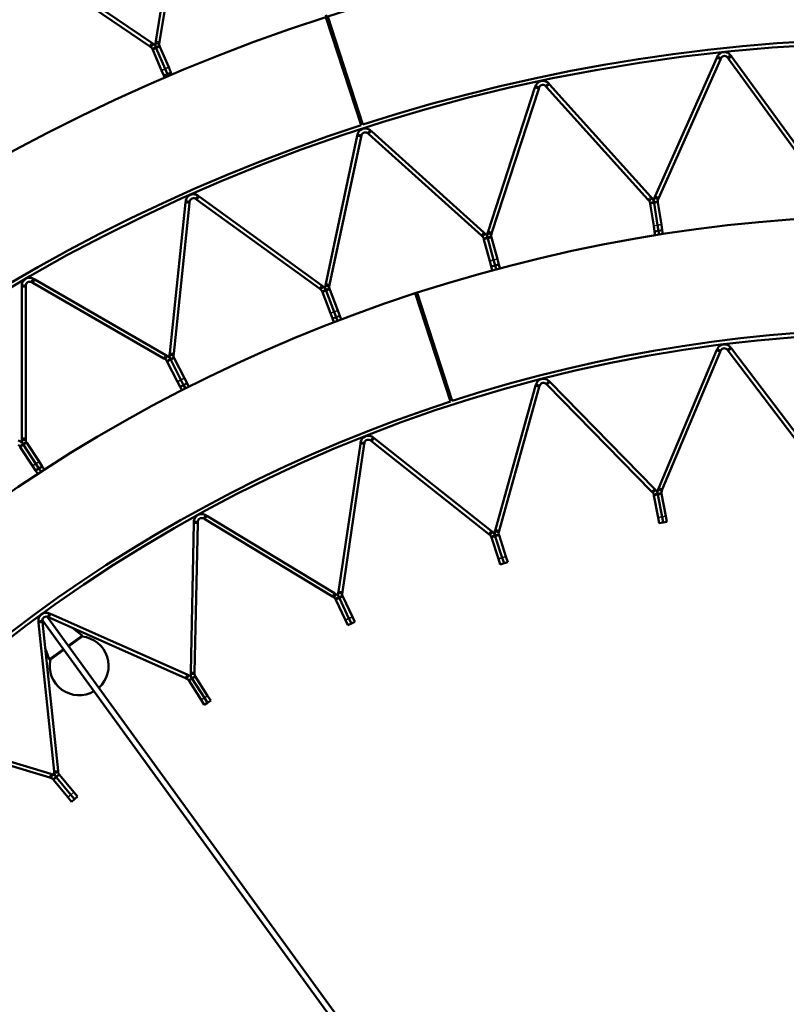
# Model space of a CAD drawing. Header units: millimetres. Extents: x 158 to 1353, y 392 to 3696.
# Tile 11 of 35: x 529 to 724, y 1193 to 1444. Entities that reach past the tile are written whole.
import ezdxf

# ---------------------------------------------------------------- set-up
doc = ezdxf.new("R2010")
doc.units = ezdxf.units.MM
doc.layers.add('Visible (ISO)', color=7, linetype='Continuous', lineweight=50)
doc.layers.add('Visible Narrow (ISO)', color=7, linetype='Continuous', lineweight=35)

msp = doc.modelspace()

# ---------------------------------------------------------------- linework, layer by layer
at = {"layer": 'Visible (ISO)'}
for p, q in [((563.43, 1438.91), (569.81, 1477.34)), ((570.8, 1477.18), (564.42, 1438.74)), ((561.85, 1437.64), (529.66, 1459.59)), ((530.22, 1460.42), (562.41, 1438.47)), ((606.74, 1445.67), (608.59, 1439.96)), ((606.74, 1445.67), (608.59, 1439.96)), ((615.73, 1417.5), (606.76, 1445.08)), ((607.27, 1445.24), (616.21, 1417.66)), ((562.78, 1438.22), (562.41, 1438.47)), ((562.78, 1438.22), (562.46, 1437.75)), ((563.43, 1438.91), (563.36, 1438.46)), ((563.36, 1438.46), (563.91, 1438.37)), ((563.91, 1438.37), (564.34, 1438.3)), ((564.34, 1438.3), (564.42, 1438.74)), ((609.21, 1438.06), (608.59, 1439.96)), ((608.59, 1439.96), (609.21, 1438.06)), ((609.06, 1438.01), (609.21, 1438.06)), ((609.21, 1438.06), (609.56, 1438.17)), ((561.85, 1437.64), (562.22, 1437.39)), ((562.46, 1437.75), (562.22, 1437.39)), ((562.98, 1437.13), (562.57, 1436.96)), ((562.57, 1436.96), (562.67, 1436.72)), ((564.91, 1431.48), (562.67, 1436.72)), ((563.49, 1437.35), (562.98, 1437.13)), ((563.49, 1437.35), (564.01, 1437.57)), ((563.49, 1437.35), (563.59, 1437.12)), ((563.59, 1437.12), (563.49, 1437.35)), ((565.83, 1431.88), (563.59, 1437.12)), ((563.59, 1437.12), (565.83, 1431.88)), ((564.01, 1437.57), (564.41, 1437.74)), ((564.51, 1437.51), (564.41, 1437.74)), ((564.51, 1437.51), (566.75, 1432.27)), ((690.66, 1399.42), (706.34, 1434.65)), ((707.26, 1434.24), (691.57, 1399.01)), ((706.48, 1434.96), (706.34, 1434.65)), ((706.48, 1434.96), (706.99, 1434.73)), ((706.99, 1434.73), (707.39, 1434.55)), ((707.26, 1434.24), (707.39, 1434.55)), ((709.47, 1434.99), (709.12, 1434.73)), ((709.12, 1434.73), (709.32, 1434.46)), ((731.98, 1403.26), (709.32, 1434.46)), ((709.93, 1435.32), (709.47, 1434.99)), ((710.12, 1435.05), (709.93, 1435.32)), ((710.12, 1435.05), (732.79, 1403.85)), ((565.49, 1430.14), (564.91, 1431.48)), ((565.49, 1430.14), (566.41, 1430.53)), ((566.41, 1430.53), (565.83, 1431.88)), ((565.83, 1431.88), (566.41, 1430.53)), ((566.41, 1430.53), (567.33, 1430.92)), ((566.41, 1430.53), (566.63, 1430.01)), ((566.41, 1430.53), (566.63, 1430.01)), ((566.75, 1432.27), (567.33, 1430.92)), ((567.55, 1430.4), (567.33, 1430.92)), ((565.71, 1429.62), (565.49, 1430.14)), ((663.53, 1428.16), (663.11, 1427.78)), ((663.76, 1427.9), (663.53, 1428.16)), ((663.76, 1427.9), (689.56, 1399.24)), ((648.12, 1390.44), (660.04, 1427.11)), ((660.99, 1426.8), (649.07, 1390.13)), ((660.14, 1427.44), (660.04, 1427.11)), ((660.14, 1427.44), (660.67, 1427.26)), ((660.67, 1427.26), (661.09, 1427.13)), ((660.99, 1426.8), (661.09, 1427.13)), ((663.11, 1427.78), (662.79, 1427.49)), ((662.79, 1427.49), (663.01, 1427.24)), ((688.82, 1398.58), (663.01, 1427.24)), ((617.76, 1415.76), (617.47, 1415.44)), ((617.47, 1415.44), (617.72, 1415.21)), ((618.14, 1416.18), (617.76, 1415.76)), ((618.39, 1415.95), (618.14, 1416.18)), ((618.39, 1415.95), (647.05, 1390.15)), ((606.75, 1377.06), (614.77, 1414.78)), ((615.75, 1414.57), (607.73, 1376.85)), ((614.84, 1415.11), (614.77, 1414.78)), ((614.84, 1415.11), (615.39, 1414.99)), ((615.39, 1414.99), (615.82, 1414.9)), ((615.75, 1414.57), (615.82, 1414.9)), ((646.38, 1389.41), (617.72, 1415.21)), ((567.01, 1359.43), (571.05, 1397.78)), ((571.08, 1398.12), (571.05, 1397.78)), ((571.08, 1398.12), (571.64, 1398.06)), ((571.64, 1398.06), (572.08, 1398.01)), ((572.04, 1397.68), (572.08, 1398.01)), ((573.92, 1399.07), (573.66, 1398.72)), ((573.66, 1398.72), (573.93, 1398.52)), ((574.25, 1399.53), (573.92, 1399.07)), ((605.13, 1375.85), (573.93, 1398.52)), ((574.52, 1399.33), (574.25, 1399.53)), ((574.52, 1399.33), (605.72, 1376.66)), ((688.82, 1398.58), (689.1, 1398.26)), ((689.43, 1398.55), (689.1, 1398.26)), ((689.78, 1397.82), (689.35, 1397.75)), ((689.35, 1397.75), (689.38, 1397.51)), ((689.85, 1398.93), (689.43, 1398.55)), ((689.85, 1398.93), (689.56, 1399.24)), ((690.34, 1397.9), (689.78, 1397.82)), ((690.34, 1397.9), (690.89, 1397.99)), ((690.34, 1397.9), (690.37, 1397.67)), ((690.37, 1397.67), (690.34, 1397.9)), ((690.66, 1399.42), (690.48, 1399.03)), ((690.48, 1399.03), (691, 1398.8)), ((690.89, 1397.99), (691.32, 1398.06)), ((691, 1398.8), (691.4, 1398.62)), ((691.36, 1397.83), (691.32, 1398.06)), ((691.36, 1397.83), (692.25, 1392.19)), ((691.4, 1398.62), (691.57, 1399.01)), ((572.04, 1397.68), (568.01, 1359.32)), ((690.28, 1391.88), (689.38, 1397.51)), ((691.27, 1392.03), (690.37, 1397.67)), ((690.37, 1397.67), (691.27, 1392.03)), ((648.12, 1390.44), (647.99, 1390.03)), ((690.51, 1390.43), (690.28, 1391.88)), ((690.51, 1390.43), (691.49, 1390.59)), ((690.66, 1389.45), (690.51, 1390.43)), ((691.49, 1390.59), (691.27, 1392.03)), ((691.27, 1392.03), (691.49, 1390.59)), ((691.49, 1390.59), (692.48, 1390.74)), ((691.49, 1390.59), (691.65, 1389.6)), ((691.49, 1390.59), (691.65, 1389.6)), ((692.25, 1392.19), (692.48, 1390.74)), ((692.64, 1389.76), (692.48, 1390.74)), ((646.38, 1389.41), (646.7, 1389.12)), ((646.99, 1389.45), (646.7, 1389.12)), ((647.36, 1389.86), (646.99, 1389.45)), ((647.42, 1388.75), (646.99, 1388.64)), ((646.99, 1388.64), (647.05, 1388.41)), ((647.36, 1389.86), (647.05, 1390.15)), ((648.53, 1382.9), (647.05, 1388.41)), ((647.96, 1388.9), (647.42, 1388.75)), ((647.96, 1388.9), (648.5, 1389.04)), ((647.96, 1388.9), (648.02, 1388.67)), ((648.02, 1388.67), (647.96, 1388.9)), ((647.99, 1390.03), (648.52, 1389.86)), ((649.5, 1383.16), (648.02, 1388.67)), ((648.02, 1388.67), (649.5, 1383.16)), ((648.5, 1389.04), (648.92, 1389.15)), ((648.52, 1389.86), (648.94, 1389.72)), ((648.99, 1388.93), (648.92, 1389.15)), ((648.94, 1389.72), (649.07, 1390.13)), ((648.99, 1388.93), (650.46, 1383.41)), ((648.91, 1381.48), (648.53, 1382.9)), ((649.88, 1381.74), (649.5, 1383.16)), ((649.5, 1383.16), (649.88, 1381.74)), ((650.46, 1383.41), (650.84, 1382)), ((648.91, 1381.48), (649.88, 1381.74)), ((649.17, 1380.52), (648.91, 1381.48)), ((649.88, 1381.74), (650.84, 1382)), ((649.88, 1381.74), (650.13, 1380.78)), ((649.88, 1381.74), (650.13, 1380.78)), ((651.1, 1381.04), (650.84, 1382)), ((532.05, 1377.89), (531.83, 1377.51)), ((532.33, 1378.38), (532.05, 1377.89)), ((532.63, 1378.21), (532.33, 1378.38)), ((532.63, 1378.21), (566.03, 1358.92)), ((529.33, 1376.64), (529.89, 1376.64)), ((529.33, 1376.64), (529.33, 1376.3)), ((529.33, 1337.74), (529.33, 1376.3)), ((529.89, 1376.64), (530.33, 1376.64)), ((530.33, 1376.3), (530.33, 1376.64)), ((530.33, 1376.3), (530.33, 1337.74)), ((531.83, 1377.51), (532.13, 1377.34)), ((565.53, 1358.06), (532.13, 1377.34)), ((605.13, 1375.85), (605.48, 1375.6)), ((605.73, 1375.96), (605.48, 1375.6)), ((606.06, 1376.41), (605.72, 1376.66)), ((606.06, 1376.41), (605.73, 1375.96)), ((606.23, 1375.31), (605.82, 1375.15)), ((606.75, 1375.51), (606.23, 1375.31)), ((606.75, 1377.06), (606.67, 1376.64)), ((606.67, 1376.64), (607.21, 1376.52)), ((606.75, 1375.51), (607.28, 1375.71)), ((606.75, 1375.51), (606.84, 1375.29)), ((606.84, 1375.29), (606.75, 1375.51)), ((608.88, 1369.96), (606.84, 1375.29)), ((606.84, 1375.29), (608.88, 1369.96)), ((607.21, 1376.52), (607.64, 1376.43)), ((607.28, 1375.71), (607.69, 1375.87)), ((607.64, 1376.43), (607.73, 1376.85)), ((607.77, 1375.65), (607.69, 1375.87)), ((607.77, 1375.65), (609.82, 1370.32)), ((605.82, 1375.15), (605.91, 1374.93)), ((607.95, 1369.6), (605.91, 1374.93)), ((638.5, 1347.09), (629.52, 1374.67)), ((630.03, 1374.83), (638.98, 1347.25)), ((609.82, 1370.32), (610.34, 1368.95)), ((608.48, 1368.23), (607.95, 1369.6)), ((608.48, 1368.23), (609.41, 1368.59)), ((608.83, 1367.3), (608.48, 1368.23)), ((609.41, 1368.59), (608.88, 1369.96)), ((608.88, 1369.96), (609.41, 1368.59)), ((609.41, 1368.59), (610.34, 1368.95)), ((609.41, 1368.59), (609.77, 1367.66)), ((609.41, 1368.59), (609.77, 1367.66)), ((610.7, 1368.02), (610.34, 1368.95)), ((691.56, 1325.05), (706.3, 1360.11)), ((706.43, 1360.43), (706.3, 1360.11)), ((706.43, 1360.43), (706.94, 1360.21)), ((706.94, 1360.21), (707.35, 1360.04)), ((709.42, 1360.52), (709.07, 1360.26)), ((709.07, 1360.26), (709.28, 1359.98)), ((709.87, 1360.86), (709.42, 1360.52)), ((710.07, 1360.59), (709.87, 1360.86)), ((710.07, 1360.59), (733.07, 1330.29)), ((565.53, 1358.06), (565.89, 1357.84)), ((566.11, 1358.23), (565.89, 1357.84)), ((566.39, 1358.71), (566.03, 1358.92)), ((566.39, 1358.71), (566.11, 1358.23)), ((566.68, 1357.63), (566.29, 1357.43)), ((567.18, 1357.89), (566.68, 1357.63)), ((567.01, 1359.43), (566.97, 1359)), ((566.97, 1359), (567.53, 1358.94)), ((567.18, 1357.89), (567.68, 1358.14)), ((567.18, 1357.89), (567.28, 1357.68)), ((567.28, 1357.68), (567.18, 1357.89)), ((569.87, 1352.59), (567.28, 1357.68)), ((567.28, 1357.68), (569.87, 1352.59)), ((567.53, 1358.94), (567.96, 1358.9)), ((567.68, 1358.14), (568.07, 1358.34)), ((567.96, 1358.9), (568.01, 1359.32)), ((568.17, 1358.13), (568.07, 1358.34)), ((568.17, 1358.13), (570.77, 1353.05)), ((707.22, 1359.72), (692.48, 1324.66)), ((707.22, 1359.72), (707.35, 1360.04)), ((732.27, 1329.69), (709.28, 1359.98)), ((566.29, 1357.43), (566.39, 1357.22)), ((568.98, 1352.14), (566.39, 1357.22)), ((570.54, 1351.29), (569.87, 1352.59)), ((569.87, 1352.59), (570.54, 1351.29)), ((570.77, 1353.05), (571.43, 1351.74)), ((569.65, 1350.83), (568.98, 1352.14)), ((569.65, 1350.83), (570.54, 1351.29)), ((570.1, 1349.94), (569.65, 1350.83)), ((570.54, 1351.29), (571.43, 1351.74)), ((570.54, 1351.29), (570.99, 1350.4)), ((570.54, 1351.29), (570.99, 1350.4)), ((571.88, 1350.85), (571.43, 1351.74)), ((649.95, 1314.44), (660.18, 1351.07)), ((661.14, 1350.8), (650.92, 1314.17)), ((660.27, 1351.4), (660.18, 1351.07)), ((660.27, 1351.4), (660.81, 1351.25)), ((660.81, 1351.25), (661.24, 1351.13)), ((661.14, 1350.8), (661.24, 1351.13)), ((663.23, 1351.87), (662.91, 1351.56)), ((662.91, 1351.56), (663.15, 1351.32)), ((689.76, 1324.15), (663.15, 1351.32)), ((663.63, 1352.26), (663.23, 1351.87)), ((663.87, 1352.02), (663.63, 1352.26)), ((663.87, 1352.02), (690.48, 1324.84)), ((529.33, 1337.74), (529.33, 1337.31)), ((530.33, 1337.31), (530.33, 1337.74)), ((618.83, 1337.94), (618.48, 1337.5)), ((619.1, 1337.72), (618.83, 1337.94)), ((619.1, 1337.72), (648.91, 1314.1)), ((528.79, 1336.96), (528.41, 1337.14)), ((529.19, 1335.92), (528.82, 1335.68)), ((528.82, 1335.68), (528.95, 1335.48)), ((532.06, 1330.7), (528.95, 1335.48)), ((529.66, 1336.22), (529.19, 1335.92)), ((529.33, 1337.31), (529.89, 1337.31)), ((529.66, 1336.22), (530.13, 1336.53)), ((529.66, 1336.22), (529.79, 1336.03)), ((529.79, 1336.03), (529.66, 1336.22)), ((532.89, 1331.24), (529.79, 1336.03)), ((529.79, 1336.03), (532.89, 1331.24)), ((529.89, 1337.31), (530.33, 1337.31)), ((530.13, 1336.53), (530.5, 1336.77)), ((530.62, 1336.57), (530.5, 1336.77)), ((530.62, 1336.57), (533.73, 1331.78)), ((610.01, 1298.7), (615.56, 1336.32)), ((616.55, 1336.18), (610.99, 1298.55)), ((615.61, 1336.66), (615.56, 1336.32)), ((615.61, 1336.66), (616.17, 1336.58)), ((616.17, 1336.58), (616.6, 1336.51)), ((616.55, 1336.18), (616.6, 1336.51)), ((618.48, 1337.5), (618.21, 1337.15)), ((618.21, 1337.15), (618.48, 1336.94)), ((648.28, 1313.32), (618.48, 1336.94)), ((532.85, 1329.47), (532.06, 1330.7)), ((532.85, 1329.47), (533.69, 1330.01)), ((533.69, 1330.01), (532.89, 1331.24)), ((532.89, 1331.24), (533.69, 1330.01)), ((533.69, 1330.01), (534.53, 1330.56)), ((533.69, 1330.01), (534.23, 1329.18)), ((533.69, 1330.01), (534.23, 1329.18)), ((533.73, 1331.78), (534.53, 1330.56)), ((535.07, 1329.72), (534.53, 1330.56)), ((533.4, 1328.63), (532.85, 1329.47)), ((691.56, 1325.05), (691.41, 1324.69)), ((689.76, 1324.15), (690.04, 1323.87)), ((690.35, 1324.17), (690.04, 1323.87)), ((690.74, 1323.44), (690.3, 1323.35)), ((690.3, 1323.35), (690.34, 1323.15)), ((691.41, 1317.53), (690.34, 1323.15)), ((690.75, 1324.57), (690.35, 1324.17)), ((690.75, 1324.57), (690.48, 1324.84)), ((691.29, 1323.54), (690.74, 1323.44)), ((691.29, 1323.54), (691.84, 1323.65)), ((691.29, 1323.54), (691.33, 1323.33)), ((691.33, 1323.33), (691.29, 1323.54)), ((692.4, 1317.71), (691.33, 1323.33)), ((691.33, 1323.33), (692.4, 1317.71)), ((691.41, 1324.69), (691.92, 1324.47)), ((691.84, 1323.65), (692.27, 1323.73)), ((691.92, 1324.47), (692.33, 1324.3)), ((692.31, 1323.52), (692.27, 1323.73)), ((692.31, 1323.52), (693.38, 1317.9)), ((692.33, 1324.3), (692.48, 1324.66)), ((575.9, 1317.63), (575.67, 1317.25)), ((576.19, 1318.11), (575.9, 1317.63)), ((576.48, 1317.93), (576.19, 1318.11)), ((576.48, 1317.93), (609.01, 1298.23)), ((691.69, 1316.09), (691.41, 1317.53)), ((692.67, 1316.28), (692.4, 1317.71)), ((692.4, 1317.71), (692.67, 1316.28)), ((693.38, 1317.9), (693.65, 1316.46)), ((572.35, 1278.07), (573.14, 1316.1)), ((573.15, 1316.44), (573.14, 1316.1)), ((573.15, 1316.44), (573.71, 1316.43)), ((574.14, 1316.08), (573.35, 1278.05)), ((573.71, 1316.43), (574.15, 1316.42)), ((574.14, 1316.08), (574.15, 1316.42)), ((575.67, 1317.25), (575.96, 1317.08)), ((608.49, 1297.37), (575.96, 1317.08)), ((691.69, 1316.09), (692.67, 1316.28)), ((692.67, 1316.28), (693.65, 1316.46)), ((648.28, 1313.32), (648.59, 1313.07)), ((648.86, 1313.42), (648.59, 1313.07)), ((649.21, 1313.86), (648.86, 1313.42)), ((649.21, 1313.86), (648.91, 1314.1)), ((649.34, 1312.73), (648.92, 1312.6)), ((648.92, 1312.6), (648.99, 1312.4)), ((649.87, 1312.91), (649.34, 1312.73)), ((649.95, 1314.44), (649.85, 1314.06)), ((649.85, 1314.06), (650.39, 1313.91)), ((649.87, 1312.91), (650.4, 1313.08)), ((649.87, 1312.91), (649.94, 1312.71)), ((649.94, 1312.71), (649.87, 1312.91)), ((651.7, 1307.27), (649.94, 1312.71)), ((649.94, 1312.71), (651.7, 1307.27)), ((650.39, 1313.91), (650.81, 1313.79)), ((650.4, 1313.08), (650.82, 1313.22)), ((650.81, 1313.79), (650.92, 1314.17)), ((650.89, 1313.02), (650.82, 1313.22)), ((650.89, 1313.02), (652.66, 1307.58)), ((650.75, 1306.96), (648.99, 1312.4)), ((652.66, 1307.58), (653.11, 1306.18)), ((651.21, 1305.56), (650.75, 1306.96)), ((651.21, 1305.56), (652.16, 1305.87)), ((652.16, 1305.87), (651.7, 1307.27)), ((651.7, 1307.27), (652.16, 1305.87)), ((652.16, 1305.87), (653.11, 1306.18)), ((608.49, 1297.37), (608.83, 1297.17)), ((609.05, 1297.55), (608.83, 1297.17)), ((609.34, 1298.03), (609.01, 1298.23)), ((609.34, 1298.03), (609.05, 1297.55)), ((610.01, 1298.7), (609.95, 1298.31)), ((609.95, 1298.31), (610.5, 1298.23)), ((610.12, 1297.17), (610.62, 1297.41)), ((610.5, 1298.23), (610.94, 1298.17)), ((610.62, 1297.41), (611.02, 1297.59)), ((610.94, 1298.17), (610.99, 1298.55)), ((611.11, 1297.4), (611.02, 1297.59)), ((611.11, 1297.4), (613.55, 1292.23)), ((609.61, 1296.93), (609.21, 1296.74)), ((609.21, 1296.74), (609.3, 1296.55)), ((611.74, 1291.37), (609.3, 1296.55)), ((610.12, 1297.17), (609.61, 1296.93)), ((610.12, 1297.17), (610.21, 1296.98)), ((610.21, 1296.98), (610.12, 1297.17)), ((612.64, 1291.8), (610.21, 1296.98)), ((610.21, 1296.98), (612.64, 1291.8)), ((536.13, 1292.58), (535.95, 1292.18)), ((536.36, 1293.09), (536.13, 1292.58)), ((536.67, 1292.95), (536.36, 1293.09)), ((536.67, 1292.95), (571.42, 1277.48)), ((533.56, 1291.06), (534.11, 1291.11)), ((533.56, 1291.06), (533.59, 1290.72)), ((537.57, 1252.89), (533.59, 1290.72)), ((534.11, 1291.11), (534.55, 1291.16)), ((534.59, 1290.82), (534.55, 1291.16)), ((534.59, 1290.82), (538.56, 1253)), ((661.31, 1116.88), (534.65, 1291.22)), ((662.53, 1117.77), (535.86, 1292.1)), ((535.95, 1292.18), (536.27, 1292.04)), ((571.01, 1276.57), (536.27, 1292.04)), ((612.36, 1290.05), (611.74, 1291.37)), ((612.36, 1290.05), (613.27, 1290.48)), ((613.27, 1290.48), (612.64, 1291.8)), ((612.64, 1291.8), (613.27, 1290.48)), ((613.27, 1290.48), (614.17, 1290.9)), ((613.55, 1292.23), (614.17, 1290.9)), ((542.34, 1289.33), (544.69, 1287.49)), ((544.69, 1287.18), (541.25, 1284.69)), ((544.69, 1287.18), (541.25, 1284.69)), ((535.28, 1284.2), (536.31, 1281.41)), ((540.04, 1283.8), (536.6, 1281.31)), ((540.04, 1283.8), (536.6, 1281.31)), ((571.77, 1277.32), (571.42, 1277.48)), ((571.77, 1277.32), (571.55, 1276.81)), ((572.35, 1278.07), (572.34, 1277.68)), ((572.34, 1277.68), (572.9, 1277.67)), ((572.9, 1277.67), (573.34, 1277.66)), ((573.34, 1277.66), (573.35, 1278.05)), ((571.01, 1276.57), (571.37, 1276.41)), ((571.55, 1276.81), (571.37, 1276.41)), ((572.18, 1276.27), (571.8, 1276.03)), ((571.8, 1276.03), (571.92, 1275.86)), ((574.98, 1271.03), (571.92, 1275.86)), ((572.65, 1276.57), (572.18, 1276.27)), ((572.65, 1276.57), (573.12, 1276.87)), ((572.65, 1276.57), (572.76, 1276.39)), ((572.76, 1276.39), (572.65, 1276.57)), ((575.83, 1271.56), (572.76, 1276.39)), ((572.76, 1276.39), (575.83, 1271.56)), ((573.12, 1276.87), (573.49, 1277.11)), ((573.61, 1276.93), (573.49, 1277.11)), ((573.61, 1276.93), (576.67, 1272.1)), ((575.77, 1269.79), (574.98, 1271.03)), ((575.77, 1269.79), (576.61, 1270.32)), ((576.61, 1270.32), (575.83, 1271.56)), ((575.83, 1271.56), (576.61, 1270.32)), ((576.61, 1270.32), (577.46, 1270.86)), ((576.67, 1272.1), (577.46, 1270.86)), ((500.31, 1263.18), (536.72, 1252.19)), ((536.43, 1251.23), (500.02, 1262.23)), ((537.57, 1252.89), (537.61, 1252.5)), ((537.61, 1252.5), (538.17, 1252.56)), ((538.17, 1252.56), (538.6, 1252.61)), ((538.6, 1252.61), (538.56, 1253)), ((536.43, 1251.23), (536.81, 1251.12)), ((537.09, 1252.08), (536.72, 1252.19)), ((536.93, 1251.54), (536.81, 1251.12)), ((537.09, 1252.08), (536.93, 1251.54)), ((537.63, 1251.08), (537.29, 1250.8)), ((537.29, 1250.8), (537.42, 1250.64)), ((541.07, 1246.23), (537.42, 1250.64)), ((538.06, 1251.44), (537.63, 1251.08)), ((538.06, 1251.44), (538.49, 1251.79)), ((538.06, 1251.44), (538.19, 1251.27)), ((538.19, 1251.27), (538.06, 1251.44)), ((541.84, 1246.87), (538.19, 1251.27)), ((538.19, 1251.27), (541.84, 1246.87)), ((538.49, 1251.79), (538.83, 1252.07)), ((538.96, 1251.91), (538.83, 1252.07)), ((538.96, 1251.91), (542.61, 1247.5)), ((542.61, 1247.5), (543.54, 1246.38)), ((542, 1245.1), (541.07, 1246.23)), ((542.77, 1245.74), (541.84, 1246.87)), ((541.84, 1246.87), (542.77, 1245.74)), ((542, 1245.1), (542.77, 1245.74)), ((542.77, 1245.74), (543.54, 1246.38))]:
    msp.add_line(p, q, dxfattribs=at)
for radius in [523.5, 449.5, 375.5]:
    msp.add_circle((755.08, 989.1), radius, dxfattribs=at)
for centre, radius, start, end in [((755.08, 989.1), 553.5, 36.0048, 107.9502), ((755.08, 989.1), 553.5, 108.0048, 179.9502), ((755.08, 989.1), 524.5, 36.0048, 107.9502), ((755.08, 989.1), 524.5, 108.0048, 179.9502), ((755.08, 989.1), 479.5, 36.0188, 107.9552), ((755.08, 989.1), 479.5, 108.0188, 179.9552), ((755.08, 989.1), 450.5, 36.0188, 107.9552), ((755.08, 989.1), 450.5, 108.0188, 179.9552), ((755.08, 989.1), 405.5, 36.038, 107.962), ((755.08, 989.1), 405.5, 108.038, 179.962), ((755.08, 989.1), 405.5, 107.962, 108.038), ((755.08, 989.1), 376.5, 36.038, 107.962), ((755.08, 989.1), 376.5, 108.038, 179.962), ((544.56, 1287.34), 0.2, 310.1893, 51.8656), ((543.93, 1279.72), 7.5, 311.7392, 84.1897), ((536.5, 1281.48), 0.2, 200.1344, 301.8107), ((543.93, 1279.72), 7.5, 167.8103, 300.2608)]:
    msp.add_arc(centre, radius, start, end, dxfattribs=at)
for major_axis, start_param, end_param in [((-0.607, -0.441), 6.024847, 6.172739), ((0.607, 0.441), 0.110447, 0.258338)]:
    msp.add_ellipse((535.25, 1291.67), major_axis=major_axis, ratio=0.984476, start_param=start_param, end_param=end_param, dxfattribs=at)
for points in [[(562.78, 1438.22), (563.11, 1437.99), (563.35, 1437.67), (563.49, 1437.35)], [(563.49, 1437.35), (563.35, 1437.67), (563.29, 1438.06), (563.36, 1438.46)], [(564.34, 1438.3), (564.31, 1438.1), (564.34, 1437.9), (564.41, 1437.74)], [(562.57, 1436.96), (562.5, 1437.12), (562.38, 1437.27), (562.22, 1437.39)], [(689.35, 1397.75), (689.32, 1397.92), (689.24, 1398.11), (689.1, 1398.26)], [(689.85, 1398.93), (690.12, 1398.62), (690.28, 1398.25), (690.34, 1397.9)], [(690.34, 1397.9), (690.28, 1398.25), (690.32, 1398.65), (690.48, 1399.03)], [(691.4, 1398.62), (691.31, 1398.44), (691.3, 1398.23), (691.32, 1398.06)], [(646.99, 1388.64), (646.95, 1388.81), (646.85, 1388.98), (646.7, 1389.12)], [(647.36, 1389.86), (647.67, 1389.59), (647.87, 1389.24), (647.96, 1388.9)], [(647.96, 1388.9), (647.87, 1389.24), (647.86, 1389.64), (647.99, 1390.03)], [(648.94, 1389.72), (648.88, 1389.53), (648.88, 1389.33), (648.92, 1389.15)], [(605.82, 1375.15), (605.76, 1375.32), (605.64, 1375.48), (605.48, 1375.6)], [(606.06, 1376.41), (606.4, 1376.17), (606.63, 1375.84), (606.75, 1375.51)], [(606.75, 1375.51), (606.63, 1375.84), (606.58, 1376.24), (606.67, 1376.64)], [(607.64, 1376.43), (607.6, 1376.23), (607.62, 1376.03), (607.69, 1375.87)], [(566.29, 1357.43), (566.2, 1357.59), (566.07, 1357.74), (565.89, 1357.84)], [(566.39, 1358.71), (566.75, 1358.51), (567.02, 1358.2), (567.18, 1357.89)], [(567.18, 1357.89), (567.02, 1358.2), (566.93, 1358.6), (566.97, 1359)], [(567.96, 1358.9), (567.94, 1358.69), (567.99, 1358.5), (568.07, 1358.34)], [(528.82, 1335.68), (528.72, 1335.83), (528.57, 1335.97), (528.39, 1336.05)], [(528.79, 1336.96), (529.17, 1336.8), (529.46, 1336.52), (529.66, 1336.22)], [(529.66, 1336.22), (529.46, 1336.52), (529.33, 1336.9), (529.33, 1337.31)], [(530.33, 1337.31), (530.33, 1337.11), (530.4, 1336.92), (530.5, 1336.77)], [(690.3, 1323.35), (690.27, 1323.53), (690.18, 1323.72), (690.04, 1323.87)], [(690.75, 1324.57), (691.04, 1324.27), (691.22, 1323.89), (691.29, 1323.54)], [(691.29, 1323.54), (691.22, 1323.89), (691.24, 1324.3), (691.41, 1324.69)], [(692.33, 1324.3), (692.25, 1324.11), (692.23, 1323.91), (692.27, 1323.73)], [(648.92, 1312.6), (648.86, 1312.77), (648.75, 1312.94), (648.59, 1313.07)], [(649.21, 1313.86), (649.54, 1313.6), (649.76, 1313.25), (649.87, 1312.91)], [(649.87, 1312.91), (649.76, 1313.25), (649.73, 1313.66), (649.85, 1314.06)], [(650.81, 1313.79), (650.75, 1313.59), (650.77, 1313.39), (650.82, 1313.22)], [(609.34, 1298.03), (609.7, 1297.81), (609.96, 1297.49), (610.12, 1297.17)], [(610.12, 1297.17), (609.96, 1297.49), (609.89, 1297.9), (609.95, 1298.31)], [(610.94, 1298.17), (610.91, 1297.96), (610.95, 1297.76), (611.02, 1297.59)], [(609.21, 1296.74), (609.14, 1296.9), (609, 1297.06), (608.83, 1297.17)], [(571.77, 1277.32), (572.16, 1277.15), (572.46, 1276.87), (572.65, 1276.57)], [(572.65, 1276.57), (572.46, 1276.87), (572.33, 1277.26), (572.34, 1277.68)], [(573.34, 1277.66), (573.33, 1277.45), (573.4, 1277.26), (573.49, 1277.11)], [(571.8, 1276.03), (571.71, 1276.19), (571.56, 1276.33), (571.37, 1276.41)], [(538.06, 1251.44), (537.83, 1251.71), (537.65, 1252.09), (537.61, 1252.5)], [(538.6, 1252.61), (538.63, 1252.4), (538.71, 1252.21), (538.83, 1252.07)], [(537.29, 1250.8), (537.17, 1250.94), (537.01, 1251.06), (536.81, 1251.12)], [(537.09, 1252.08), (537.5, 1251.96), (537.83, 1251.71), (538.06, 1251.44)]]:
    msp.add_open_spline(points, degree=3, dxfattribs=at)
for points, knots in [([(706.48, 1434.96), (706.64, 1435.32), (707.01, 1435.78), (707.57, 1436), (708.09, 1436.21), (708.74, 1436.17), (709.21, 1435.93), (709.53, 1435.77), (709.77, 1435.53), (709.93, 1435.32)], [1.110722, 1.110722, 1.110722, 1.110722, 1.765936, 1.765936, 1.765936, 2.391441, 2.391441, 2.391441, 2.818928, 2.818928, 2.818928, 2.818928]), ([(709.12, 1434.73), (708.98, 1434.92), (708.67, 1435.14), (708.31, 1435.15), (707.95, 1435.15), (707.62, 1434.92), (707.47, 1434.69), (707.44, 1434.64), (707.41, 1434.6), (707.39, 1434.55)], [-2.818928, -2.818928, -2.818928, -2.818928, -2.042925, -2.042925, -2.042925, -1.265434, -1.265434, -1.265434, -1.110722, -1.110722, -1.110722, -1.110722]), ([(660.14, 1427.44), (660.26, 1427.81), (660.59, 1428.31), (661.11, 1428.59), (661.62, 1428.85), (662.27, 1428.87), (662.76, 1428.69), (663.09, 1428.56), (663.36, 1428.35), (663.53, 1428.16)], [1.110722, 1.110722, 1.110722, 1.110722, 1.765936, 1.765936, 1.765936, 2.391441, 2.391441, 2.391441, 2.818928, 2.818928, 2.818928, 2.818928]), ([(662.79, 1427.49), (662.63, 1427.66), (662.3, 1427.85), (661.94, 1427.81), (661.59, 1427.78), (661.27, 1427.51), (661.15, 1427.27), (661.13, 1427.22), (661.11, 1427.17), (661.09, 1427.13)], [-2.818928, -2.818928, -2.818928, -2.818928, -2.042925, -2.042925, -2.042925, -1.265434, -1.265434, -1.265434, -1.110722, -1.110722, -1.110722, -1.110722]), ([(614.84, 1415.11), (614.93, 1415.5), (615.19, 1416.03), (615.69, 1416.36), (616.16, 1416.67), (616.8, 1416.76), (617.31, 1416.63), (617.66, 1416.53), (617.94, 1416.35), (618.14, 1416.18)], [1.110722, 1.110722, 1.110722, 1.110722, 1.765936, 1.765936, 1.765936, 2.391441, 2.391441, 2.391441, 2.818928, 2.818928, 2.818928, 2.818928]), ([(617.47, 1415.44), (617.29, 1415.6), (616.95, 1415.75), (616.59, 1415.67), (616.24, 1415.6), (615.96, 1415.31), (615.86, 1415.05), (615.84, 1415), (615.83, 1414.95), (615.82, 1414.9)], [-2.818928, -2.818928, -2.818928, -2.818928, -2.042925, -2.042925, -2.042925, -1.265434, -1.265434, -1.265434, -1.110722, -1.110722, -1.110722, -1.110722]), ([(571.08, 1398.12), (571.12, 1398.51), (571.33, 1399.07), (571.79, 1399.45), (572.23, 1399.81), (572.86, 1399.97), (573.38, 1399.88), (573.74, 1399.83), (574.03, 1399.68), (574.25, 1399.53)], [1.110722, 1.110722, 1.110722, 1.110722, 1.765936, 1.765936, 1.765936, 2.391441, 2.391441, 2.391441, 2.818928, 2.818928, 2.818928, 2.818928]), ([(573.66, 1398.72), (573.47, 1398.86), (573.11, 1398.97), (572.76, 1398.86), (572.42, 1398.75), (572.17, 1398.43), (572.1, 1398.16), (572.09, 1398.11), (572.08, 1398.06), (572.08, 1398.01)], [-2.818928, -2.818928, -2.818928, -2.818928, -2.042925, -2.042925, -2.042925, -1.265434, -1.265434, -1.265434, -1.110722, -1.110722, -1.110722, -1.110722]), ([(529.33, 1376.64), (529.33, 1377.04), (529.49, 1377.61), (529.9, 1378.04), (530.3, 1378.45), (530.91, 1378.67), (531.44, 1378.64), (531.8, 1378.62), (532.11, 1378.51), (532.33, 1378.38)], [1.110722, 1.110722, 1.110722, 1.110722, 1.765936, 1.765936, 1.765936, 2.391441, 2.391441, 2.391441, 2.818928, 2.818928, 2.818928, 2.818928]), ([(531.83, 1377.51), (531.63, 1377.63), (531.26, 1377.7), (530.93, 1377.56), (530.6, 1377.41), (530.39, 1377.07), (530.35, 1376.8), (530.34, 1376.74), (530.33, 1376.69), (530.33, 1376.64)], [-2.818928, -2.818928, -2.818928, -2.818928, -2.042925, -2.042925, -2.042925, -1.265434, -1.265434, -1.265434, -1.110722, -1.110722, -1.110722, -1.110722]), ([(706.43, 1360.43), (706.58, 1360.79), (706.95, 1361.26), (707.49, 1361.49), (708.02, 1361.71), (708.67, 1361.68), (709.14, 1361.45), (709.47, 1361.3), (709.71, 1361.07), (709.87, 1360.86)], [1.106512, 1.106512, 1.106512, 1.106512, 1.761726, 1.761726, 1.761726, 2.387231, 2.387231, 2.387231, 2.814719, 2.814719, 2.814719, 2.814719]), ([(709.07, 1360.26), (708.93, 1360.44), (708.61, 1360.66), (708.25, 1360.65), (707.9, 1360.65), (707.56, 1360.41), (707.42, 1360.18), (707.39, 1360.13), (707.37, 1360.08), (707.35, 1360.04)], [-2.814719, -2.814719, -2.814719, -2.814719, -2.038715, -2.038715, -2.038715, -1.261225, -1.261225, -1.261225, -1.106512, -1.106512, -1.106512, -1.106512]), ([(660.27, 1351.4), (660.38, 1351.78), (660.68, 1352.29), (661.19, 1352.59), (661.69, 1352.88), (662.33, 1352.93), (662.83, 1352.76), (663.18, 1352.64), (663.45, 1352.45), (663.63, 1352.26)], [1.106512, 1.106512, 1.106512, 1.106512, 1.761726, 1.761726, 1.761726, 2.387231, 2.387231, 2.387231, 2.814719, 2.814719, 2.814719, 2.814719]), ([(662.91, 1351.56), (662.75, 1351.73), (662.41, 1351.9), (662.06, 1351.85), (661.7, 1351.8), (661.4, 1351.53), (661.29, 1351.28), (661.26, 1351.23), (661.25, 1351.18), (661.24, 1351.13)], [-2.814719, -2.814719, -2.814719, -2.814719, -2.038715, -2.038715, -2.038715, -1.261225, -1.261225, -1.261225, -1.106512, -1.106512, -1.106512, -1.106512]), ([(615.61, 1336.66), (615.67, 1337.05), (615.9, 1337.6), (616.38, 1337.96), (616.83, 1338.3), (617.47, 1338.43), (617.98, 1338.33), (618.34, 1338.26), (618.63, 1338.1), (618.83, 1337.94)], [1.106512, 1.106512, 1.106512, 1.106512, 1.761726, 1.761726, 1.761726, 2.387231, 2.387231, 2.387231, 2.814719, 2.814719, 2.814719, 2.814719]), ([(618.21, 1337.15), (618.03, 1337.3), (617.67, 1337.43), (617.32, 1337.33), (616.98, 1337.24), (616.72, 1336.93), (616.63, 1336.66), (616.62, 1336.61), (616.61, 1336.56), (616.6, 1336.51)], [-2.814719, -2.814719, -2.814719, -2.814719, -2.038715, -2.038715, -2.038715, -1.261225, -1.261225, -1.261225, -1.106512, -1.106512, -1.106512, -1.106512]), ([(573.15, 1316.44), (573.16, 1316.84), (573.32, 1317.41), (573.75, 1317.82), (574.15, 1318.22), (574.77, 1318.43), (575.29, 1318.39), (575.65, 1318.37), (575.96, 1318.24), (576.19, 1318.11)], [1.106512, 1.106512, 1.106512, 1.106512, 1.761726, 1.761726, 1.761726, 2.387231, 2.387231, 2.387231, 2.814719, 2.814719, 2.814719, 2.814719]), ([(575.67, 1317.25), (575.47, 1317.38), (575.1, 1317.46), (574.77, 1317.32), (574.43, 1317.18), (574.21, 1316.84), (574.16, 1316.57), (574.15, 1316.52), (574.15, 1316.47), (574.15, 1316.42)], [-2.814719, -2.814719, -2.814719, -2.814719, -2.038715, -2.038715, -2.038715, -1.261225, -1.261225, -1.261225, -1.106512, -1.106512, -1.106512, -1.106512]), ([(533.56, 1291.06), (533.52, 1291.45), (533.61, 1292.04), (533.98, 1292.5), (534.33, 1292.95), (534.91, 1293.23), (535.44, 1293.26), (535.8, 1293.28), (536.12, 1293.2), (536.36, 1293.09)], [1.106512, 1.106512, 1.106512, 1.106512, 1.761726, 1.761726, 1.761726, 2.387231, 2.387231, 2.387231, 2.814719, 2.814719, 2.814719, 2.814719]), ([(535.95, 1292.18), (535.74, 1292.27), (535.36, 1292.31), (535.05, 1292.13), (534.74, 1291.95), (534.56, 1291.59), (534.55, 1291.31), (534.54, 1291.26), (534.55, 1291.21), (534.55, 1291.16)], [-2.814719, -2.814719, -2.814719, -2.814719, -2.038715, -2.038715, -2.038715, -1.261225, -1.261225, -1.261225, -1.106512, -1.106512, -1.106512, -1.106512])]:
    msp.add_open_spline(points, degree=3, knots=knots, dxfattribs=at)
at = {"layer": 'Visible Narrow (ISO)'}
for p, q in [((561.85, 1437.64), (562.41, 1438.47)), ((564.42, 1438.74), (563.43, 1438.91)), ((608.59, 1439.96), (608.44, 1439.91)), ((608.94, 1440.07), (608.59, 1439.96)), ((562.67, 1436.72), (563.59, 1437.12)), ((564.51, 1437.51), (563.59, 1437.12)), ((707.26, 1434.24), (706.34, 1434.65)), ((709.32, 1434.46), (710.12, 1435.05)), ((565.83, 1431.88), (564.91, 1431.48)), ((566.75, 1432.27), (565.83, 1431.88)), ((663.01, 1427.24), (663.76, 1427.9)), ((660.99, 1426.8), (660.04, 1427.11)), ((617.72, 1415.21), (618.39, 1415.95)), ((615.75, 1414.57), (614.77, 1414.78)), ((572.04, 1397.68), (571.05, 1397.78)), ((573.93, 1398.52), (574.52, 1399.33)), ((688.82, 1398.58), (689.56, 1399.24)), ((691.36, 1397.83), (690.37, 1397.67)), ((691.57, 1399.01), (690.66, 1399.42)), ((689.38, 1397.51), (690.37, 1397.67)), ((649.07, 1390.13), (648.12, 1390.44)), ((691.27, 1392.03), (690.28, 1391.88)), ((692.25, 1392.19), (691.27, 1392.03)), ((646.38, 1389.41), (647.05, 1390.15)), ((647.05, 1388.41), (648.02, 1388.67)), ((648.99, 1388.93), (648.02, 1388.67)), ((649.5, 1383.16), (648.53, 1382.9)), ((650.46, 1383.41), (649.5, 1383.16)), ((532.13, 1377.34), (532.63, 1378.21)), ((530.33, 1376.3), (529.33, 1376.3)), ((605.13, 1375.85), (605.72, 1376.66)), ((605.91, 1374.93), (606.84, 1375.29)), ((607.73, 1376.85), (606.75, 1377.06)), ((607.77, 1375.65), (606.84, 1375.29)), ((609.82, 1370.32), (608.88, 1369.96)), ((608.88, 1369.96), (607.95, 1369.6)), ((707.22, 1359.72), (706.3, 1360.11)), ((709.28, 1359.98), (710.07, 1360.59)), ((565.53, 1358.06), (566.03, 1358.92)), ((566.39, 1357.22), (567.28, 1357.68)), ((568.01, 1359.32), (567.01, 1359.43)), ((568.17, 1358.13), (567.28, 1357.68)), ((569.87, 1352.59), (568.98, 1352.14)), ((570.77, 1353.05), (569.87, 1352.59)), ((661.14, 1350.8), (660.18, 1351.07)), ((663.15, 1351.32), (663.87, 1352.02)), ((530.33, 1337.74), (529.33, 1337.74)), ((618.48, 1336.94), (619.1, 1337.72)), ((528.95, 1335.48), (529.79, 1336.03)), ((530.62, 1336.57), (529.79, 1336.03)), ((616.55, 1336.18), (615.56, 1336.32)), ((532.89, 1331.24), (532.06, 1330.7)), ((533.73, 1331.78), (532.89, 1331.24)), ((692.48, 1324.66), (691.56, 1325.05)), ((689.76, 1324.15), (690.48, 1324.84)), ((690.34, 1323.15), (691.33, 1323.33)), ((692.31, 1323.52), (691.33, 1323.33)), ((575.96, 1317.08), (576.48, 1317.93)), ((692.4, 1317.71), (691.41, 1317.53)), ((693.38, 1317.9), (692.4, 1317.71)), ((574.14, 1316.08), (573.14, 1316.1)), ((648.28, 1313.32), (648.91, 1314.1)), ((648.99, 1312.4), (649.94, 1312.71)), ((650.89, 1313.02), (649.94, 1312.71)), ((650.92, 1314.17), (649.95, 1314.44)), ((652.66, 1307.58), (651.7, 1307.27)), ((651.7, 1307.27), (650.75, 1306.96)), ((608.49, 1297.37), (609.01, 1298.23)), ((610.99, 1298.55), (610.01, 1298.7)), ((611.11, 1297.4), (610.21, 1296.98)), ((609.3, 1296.55), (610.21, 1296.98)), ((536.27, 1292.04), (536.67, 1292.95)), ((534.59, 1290.82), (533.59, 1290.72)), ((612.64, 1291.8), (611.74, 1291.37)), ((613.55, 1292.23), (612.64, 1291.8)), ((541.1, 1284.89), (544.69, 1287.49)), ((536.31, 1281.41), (539.89, 1284.01)), ((571.01, 1276.57), (571.42, 1277.48)), ((573.35, 1278.05), (572.35, 1278.07)), ((571.92, 1275.86), (572.76, 1276.39)), ((573.61, 1276.93), (572.76, 1276.39)), ((575.83, 1271.56), (574.98, 1271.03)), ((576.67, 1272.1), (575.83, 1271.56)), ((538.56, 1253), (537.57, 1252.89)), ((536.43, 1251.23), (536.72, 1252.19)), ((537.42, 1250.64), (538.19, 1251.27)), ((538.96, 1251.91), (538.19, 1251.27)), ((542.61, 1247.5), (541.84, 1246.87)), ((541.84, 1246.87), (541.07, 1246.23))]:
    msp.add_line(p, q, dxfattribs=at)

doc.saveas('drawing.dxf')
